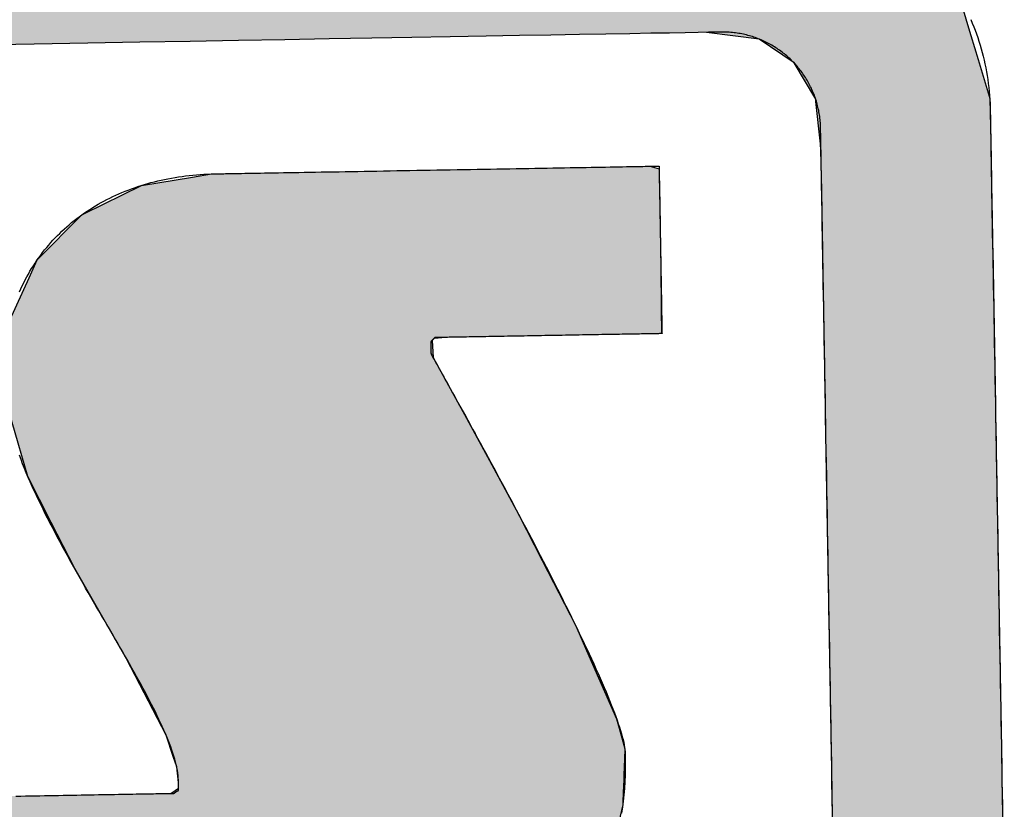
# Model space of a CAD drawing. Extents: x 1067 to 6773, y 5791 to 11816.
# Tile 29 of 56: x 3538 to 3628, y 8194 to 8266. Entities that reach past the tile are written whole.
import ezdxf

# ---------------------------------------------------------------- set-up
doc = ezdxf.new("R2010")
doc.units = 0
doc.layers.get('0').update_dxf_attribs({"linetype": 'CONTINUOUS'})
doc.layers.add('LOGO', color=7, linetype='CONTINUOUS')

# ---------------------------------------------------------------- blocks, each defined once
blk = doc.blocks.new('*U10')
at = {"layer": 'LOGO', "color": 8, "linetype": 'CONTINUOUS'}
for p, q in [((74.315, 29.53), (74.438, 29.093)), ((71.666, 28.992), (70.968, 29.093)), ((74.438, 29.093), (74.466, 28.992)), ((72.121, 28.669), (71.666, 28.992)), ((74.466, 28.992), (74.557, 28.669)), ((72.399, 28.183), (72.121, 28.669)), ((74.557, 28.669), (74.694, 28.183)), ((72.402, 28.152), (72.399, 28.183)), ((72.45, 27.592), (72.402, 28.152)), ((74.694, 28.183), (74.702, 28.152)), ((74.702, 28.152), (74.706, 27.592)), ((72.457, 27.508), (72.45, 27.592)), ((72.457, 26.978), (72.457, 27.508)), ((74.706, 27.592), (74.706, 27.508)), ((74.706, 27.508), (74.706, 26.978)), ((72.457, 26.957), (72.457, 26.978)), ((74.706, 26.978), (74.706, 26.957)), ((72.457, 26.172), (72.457, 26.957)), ((74.706, 26.957), (74.706, 26.172)), ((72.457, 26.139), (72.457, 26.172)), ((72.457, 24.098), (72.457, 26.139)), ((74.706, 26.172), (74.706, 26.139)), ((74.706, 26.139), (74.706, 24.098)), ((72.457, 23.986), (72.457, 24.098)), ((72.457, 21.525), (72.457, 23.986)), ((74.706, 24.098), (74.706, 23.986)), ((74.706, 23.986), (74.706, 21.525)), ((72.457, 19.301), (72.457, 21.525)), ((74.706, 21.525), (74.706, 19.301)), ((72.457, 19.153), (72.457, 19.301)), ((74.706, 19.301), (74.706, 19.153)), ((72.457, 17.358), (72.457, 19.153)), ((74.706, 19.153), (74.706, 17.358))]:
    blk.add_line(p, q, dxfattribs=at)
at = {"layer": 'LOGO', "color": 8, "linetype": 'CONTINUOUS', "extrusion": (0, 0, -1)}
for points in [[(-1.413, 30.582), (-74.315, 29.53), (-0.502, 29.53)], [(-0.502, 29.53), (-74.438, 29.093), (-0.38, 29.093)], [(-0.502, 29.53), (-74.315, 29.53), (-74.438, 29.093)], [(-70.968, 29.093), (-74.466, 28.992), (-71.666, 28.992)], [(-70.968, 29.093), (-74.438, 29.093), (-74.466, 28.992)], [(-71.666, 28.992), (-74.557, 28.669), (-72.121, 28.669)], [(-71.666, 28.992), (-74.466, 28.992), (-74.557, 28.669)], [(-72.121, 28.669), (-74.694, 28.183), (-72.399, 28.183)], [(-72.121, 28.669), (-74.557, 28.669), (-74.694, 28.183)], [(-72.399, 28.183), (-74.702, 28.152), (-72.402, 28.152)], [(-72.399, 28.183), (-74.694, 28.183), (-74.702, 28.152)], [(-72.402, 28.152), (-74.706, 27.592), (-72.45, 27.592)], [(-72.402, 28.152), (-74.702, 28.152), (-74.706, 27.592)], [(-72.45, 27.592), (-74.706, 27.508), (-72.457, 27.508)], [(-72.45, 27.592), (-74.706, 27.592), (-74.706, 27.508)], [(-72.457, 27.508), (-74.706, 26.978), (-72.457, 26.978)], [(-72.457, 27.508), (-74.706, 27.508), (-74.706, 26.978)], [(-72.457, 26.978), (-74.706, 26.957), (-72.457, 26.957)], [(-72.457, 26.978), (-74.706, 26.978), (-74.706, 26.957)], [(-72.457, 26.957), (-74.706, 26.172), (-72.457, 26.172)], [(-72.457, 26.957), (-74.706, 26.957), (-74.706, 26.172)], [(-72.457, 26.172), (-74.706, 26.139), (-72.457, 26.139)], [(-72.457, 26.172), (-74.706, 26.172), (-74.706, 26.139)], [(-72.457, 26.139), (-74.706, 24.098), (-72.457, 24.098)], [(-72.457, 26.139), (-74.706, 26.139), (-74.706, 24.098)], [(-72.457, 24.098), (-74.706, 23.986), (-72.457, 23.986)], [(-72.457, 24.098), (-74.706, 24.098), (-74.706, 23.986)], [(-72.457, 23.986), (-74.706, 21.525), (-72.457, 21.525)], [(-72.457, 23.986), (-74.706, 23.986), (-74.706, 21.525)], [(-72.457, 21.525), (-74.706, 19.301), (-72.457, 19.301)], [(-72.457, 21.525), (-74.706, 21.525), (-74.706, 19.301)], [(-72.457, 19.301), (-74.706, 19.153), (-72.457, 19.153)], [(-72.457, 19.301), (-74.706, 19.301), (-74.706, 19.153)], [(-72.457, 19.153), (-74.706, 17.358), (-72.457, 17.358)], [(-72.457, 19.153), (-74.706, 19.153), (-74.706, 17.358)]]:
    blk.add_solid(points, dxfattribs=at)
blk = doc.blocks.new('*U14')
at = {"layer": 'LOGO', "color": 8, "linetype": 'CONTINUOUS'}
for p, q in [((63.456, 27.197), (64.133, 27.297)), ((64.133, 27.297), (64.387, 27.334)), ((64.387, 27.334), (64.463, 27.335)), ((70.189, 27.335), (70.19, 27.334)), ((70.19, 27.334), (70.311, 27.297)), ((70.311, 27.297), (70.311, 27.197)), ((62.695, 26.839), (63.456, 27.197)), ((70.311, 27.197), (70.311, 26.839)), ((62.06, 26.235), (62.666, 26.825)), ((62.666, 26.825), (62.695, 26.839)), ((70.311, 26.839), (70.311, 26.825)), ((70.311, 26.825), (70.311, 26.235)), ((61.95, 26.002), (62.06, 26.235)), ((70.311, 26.235), (70.311, 26.002)), ((61.684, 25.443), (61.95, 26.002)), ((70.311, 26.002), (70.306, 25.443)), ((61.65, 25.116), (61.684, 25.443)), ((70.306, 25.443), (70.303, 25.116)), ((61.622, 24.852), (61.646, 25.08)), ((61.646, 25.08), (61.649, 25.106)), ((61.649, 25.106), (61.65, 25.116)), ((67.295, 25.106), (67.267, 25.08)), ((67.267, 25.08), (67.276, 24.852)), ((67.502, 25.116), (67.295, 25.106)), ((61.593, 24.568), (61.622, 24.852)), ((67.276, 24.852), (67.427, 24.568)), ((61.584, 24.478), (61.593, 24.568)), ((67.427, 24.568), (67.474, 24.478)), ((61.69, 24.09), (61.584, 24.478)), ((67.474, 24.478), (67.68, 24.09)), ((61.887, 23.37), (61.69, 24.09)), ((67.68, 24.09), (68.054, 23.37)), ((62.185, 22.759), (61.887, 23.37)), ((68.054, 23.37), (68.372, 22.759)), ((62.485, 22.141), (62.185, 22.759)), ((68.372, 22.759), (68.674, 22.141)), ((62.968, 21.268), (62.485, 22.141)), ((68.674, 22.141), (69.102, 21.268)), ((63.151, 20.937), (62.968, 21.268)), ((69.102, 21.268), (69.24, 20.937)), ((63.6, 20.028), (63.151, 20.937)), ((69.24, 20.937), (69.621, 20.028)), ((63.662, 19.902), (63.6, 20.028)), ((69.621, 20.028), (69.653, 19.902)), ((63.746, 19.63), (63.662, 19.902)), ((69.653, 19.902), (69.724, 19.63)), ((63.789, 19.493), (63.746, 19.63)), ((69.724, 19.63), (69.716, 19.493)), ((63.808, 19.285), (63.789, 19.493)), ((69.716, 19.493), (69.705, 19.285)), ((63.809, 19.211), (63.808, 19.285)), ((69.705, 19.285), (69.701, 19.211)), ((63.706, 19.144), (63.809, 19.211)), ((69.701, 19.211), (69.697, 19.144)), ((59.591, 18.938), (59.598, 19.144)), ((69.697, 19.144), (69.686, 18.938)), ((59.591, 18.889), (59.591, 18.938)), ((69.686, 18.938), (69.683, 18.889)), ((59.591, 18.459), (59.591, 18.889)), ((69.683, 18.889), (69.575, 18.459)), ((59.591, 18.184), (59.591, 18.459)), ((69.575, 18.459), (69.506, 18.184)), ((59.591, 17.656), (59.591, 18.184)), ((69.506, 18.184), (69.214, 17.656)), ((59.591, 17.591), (59.591, 17.656)), ((69.214, 17.656), (69.127, 17.591)), ((59.591, 17.112), (59.591, 17.591)), ((69.127, 17.591), (68.488, 17.112)), ((59.591, 17.032), (59.591, 17.112)), ((68.488, 17.112), (68.382, 17.032)), ((59.591, 16.841), (59.591, 17.032)), ((68.382, 17.032), (67.493, 16.841)), ((59.747, 16.82), (59.591, 16.841)), ((65.932, 16.819), (65.745, 16.82)), ((66.073, 16.815), (65.932, 16.819)), ((66.371, 16.807), (66.073, 16.815)), ((67.372, 16.815), (66.371, 16.807)), ((67.39, 16.819), (67.372, 16.815)), ((67.391, 16.82), (67.39, 16.819)), ((67.493, 16.841), (67.391, 16.82))]:
    blk.add_line(p, q, dxfattribs=at)
at = {"layer": 'LOGO', "color": 8, "linetype": 'CONTINUOUS', "extrusion": (0, 0, -1)}
for points in [[(-64.133, 27.297), (-70.311, 27.197), (-63.456, 27.197)], [(-64.387, 27.334), (-70.311, 27.297), (-64.133, 27.297)], [(-64.133, 27.297), (-70.311, 27.297), (-70.311, 27.197)], [(-64.463, 27.335), (-70.19, 27.334), (-64.387, 27.334)], [(-64.387, 27.334), (-70.19, 27.334), (-70.311, 27.297)], [(-64.463, 27.335), (-70.189, 27.335), (-70.19, 27.334)], [(-63.456, 27.197), (-70.311, 26.839), (-62.695, 26.839)], [(-63.456, 27.197), (-70.311, 27.197), (-70.311, 26.839)], [(-62.666, 26.825), (-70.311, 26.235), (-62.06, 26.235)], [(-62.695, 26.839), (-70.311, 26.825), (-62.666, 26.825)], [(-62.666, 26.825), (-70.311, 26.825), (-70.311, 26.235)], [(-62.695, 26.839), (-70.311, 26.839), (-70.311, 26.825)], [(-62.06, 26.235), (-70.311, 26.002), (-61.95, 26.002)], [(-62.06, 26.235), (-70.311, 26.235), (-70.311, 26.002)], [(-61.95, 26.002), (-70.306, 25.443), (-61.684, 25.443)], [(-61.95, 26.002), (-70.311, 26.002), (-70.306, 25.443)], [(-61.684, 25.443), (-70.303, 25.116), (-61.65, 25.116)], [(-61.684, 25.443), (-70.306, 25.443), (-70.303, 25.116)], [(-61.646, 25.08), (-67.276, 24.852), (-61.622, 24.852)], [(-61.649, 25.106), (-67.267, 25.08), (-61.646, 25.08)], [(-61.646, 25.08), (-67.267, 25.08), (-67.276, 24.852)], [(-61.65, 25.116), (-67.295, 25.106), (-61.649, 25.106)], [(-61.649, 25.106), (-67.295, 25.106), (-67.267, 25.08)], [(-61.65, 25.116), (-67.502, 25.116), (-67.295, 25.106)], [(-61.622, 24.852), (-67.427, 24.568), (-61.593, 24.568)], [(-61.622, 24.852), (-67.276, 24.852), (-67.427, 24.568)], [(-61.593, 24.568), (-67.474, 24.478), (-61.584, 24.478)], [(-61.593, 24.568), (-67.427, 24.568), (-67.474, 24.478)], [(-61.584, 24.478), (-67.68, 24.09), (-61.69, 24.09)], [(-61.584, 24.478), (-67.474, 24.478), (-67.68, 24.09)], [(-61.69, 24.09), (-68.054, 23.37), (-61.887, 23.37)], [(-61.69, 24.09), (-67.68, 24.09), (-68.054, 23.37)], [(-61.887, 23.37), (-68.372, 22.759), (-62.185, 22.759)], [(-61.887, 23.37), (-68.054, 23.37), (-68.372, 22.759)], [(-62.185, 22.759), (-68.674, 22.141), (-62.485, 22.141)], [(-62.185, 22.759), (-68.372, 22.759), (-68.674, 22.141)], [(-62.485, 22.141), (-69.102, 21.268), (-62.968, 21.268)], [(-62.485, 22.141), (-68.674, 22.141), (-69.102, 21.268)], [(-62.968, 21.268), (-69.24, 20.937), (-63.151, 20.937)], [(-62.968, 21.268), (-69.102, 21.268), (-69.24, 20.937)], [(-63.151, 20.937), (-69.621, 20.028), (-63.6, 20.028)], [(-63.151, 20.937), (-69.24, 20.937), (-69.621, 20.028)], [(-63.6, 20.028), (-69.653, 19.902), (-63.662, 19.902)], [(-63.6, 20.028), (-69.621, 20.028), (-69.653, 19.902)], [(-63.662, 19.902), (-69.724, 19.63), (-63.746, 19.63)], [(-63.662, 19.902), (-69.653, 19.902), (-69.724, 19.63)], [(-63.746, 19.63), (-69.716, 19.493), (-63.789, 19.493)], [(-63.746, 19.63), (-69.724, 19.63), (-69.716, 19.493)], [(-63.789, 19.493), (-69.705, 19.285), (-63.808, 19.285)], [(-63.789, 19.493), (-69.716, 19.493), (-69.705, 19.285)], [(-63.808, 19.285), (-69.701, 19.211), (-63.809, 19.211)], [(-63.808, 19.285), (-69.705, 19.285), (-69.701, 19.211)], [(-63.809, 19.211), (-69.697, 19.144), (-63.706, 19.144)], [(-63.809, 19.211), (-69.701, 19.211), (-69.697, 19.144)], [(-59.598, 19.144), (-69.686, 18.938), (-59.591, 18.938)], [(-59.598, 19.144), (-69.697, 19.144), (-69.686, 18.938)], [(-59.591, 18.938), (-69.683, 18.889), (-59.591, 18.889)], [(-59.591, 18.938), (-69.686, 18.938), (-69.683, 18.889)], [(-59.591, 18.889), (-69.575, 18.459), (-59.591, 18.459)], [(-59.591, 18.889), (-69.683, 18.889), (-69.575, 18.459)], [(-59.591, 18.459), (-69.506, 18.184), (-59.591, 18.184)], [(-59.591, 18.459), (-69.575, 18.459), (-69.506, 18.184)], [(-59.591, 18.184), (-69.214, 17.656), (-59.591, 17.656)], [(-59.591, 18.184), (-69.506, 18.184), (-69.214, 17.656)], [(-59.591, 17.656), (-69.127, 17.591), (-59.591, 17.591)], [(-59.591, 17.656), (-69.214, 17.656), (-69.127, 17.591)], [(-59.591, 17.591), (-68.488, 17.112), (-59.591, 17.112)], [(-59.591, 17.591), (-69.127, 17.591), (-68.488, 17.112)], [(-59.591, 17.112), (-68.382, 17.032), (-59.591, 17.032)], [(-59.591, 17.112), (-68.488, 17.112), (-68.382, 17.032)], [(-59.591, 17.032), (-67.493, 16.841), (-59.591, 16.841)], [(-59.591, 17.032), (-68.382, 17.032), (-67.493, 16.841)], [(-59.591, 16.841), (-67.391, 16.82), (-59.747, 16.82)], [(-59.591, 16.841), (-67.493, 16.841), (-67.391, 16.82)], [(-65.745, 16.82), (-67.39, 16.819), (-65.932, 16.819)], [(-65.745, 16.82), (-67.391, 16.82), (-67.39, 16.819)], [(-65.932, 16.819), (-67.372, 16.815), (-66.073, 16.815)], [(-65.932, 16.819), (-67.39, 16.819), (-67.372, 16.815)], [(-66.073, 16.815), (-67.372, 16.815), (-66.371, 16.807)]]:
    blk.add_solid(points, dxfattribs=at)
blk = doc.blocks.new('KLAUS')
at = {"layer": 'LOGO'}
for points in [[(74.471, 29.201, 0), (74.489, 29.154, 0), (74.507, 29.106, 0), (74.525, 29.058, 0), (74.541, 29.009, 0), (74.557, 28.961, 0), (74.572, 28.912, 0), (74.586, 28.862, 0), (74.6, 28.813, 0), (74.612, 28.763, 0), (74.624, 28.712, 0), (74.636, 28.662, 0), (74.646, 28.611, 0), (74.656, 28.559, 0), (74.664, 28.508, 0), (74.672, 28.456, 0), (74.68, 28.404, 0), (74.686, 28.352, 0), (74.691, 28.299, 0), (74.696, 28.247, 0), (74.7, 28.194, 0), (74.703, 28.14, 0), (74.705, 28.087, 0), (74.706, 28.033, 0), (74.706, 27.985, 0), (74.706, 27.981, 0), (74.706, 27.97, 0), (74.706, 27.951, 0), (74.706, 27.926, 0), (74.706, 27.895, 0), (74.706, 27.857, 0), (74.706, 27.813, 0), (74.706, 27.762, 0), (74.706, 27.706, 0), (74.706, 27.644, 0), (74.706, 27.576, 0), (74.706, 27.502, 0), (74.706, 27.423, 0), (74.706, 27.339, 0), (74.706, 27.25, 0), (74.706, 27.155, 0), (74.706, 27.056, 0), (74.706, 26.953, 0), (74.706, 26.844, 0), (74.706, 26.731, 0), (74.706, 26.614, 0), (74.706, 26.493, 0), (74.706, 26.368, 0), (74.706, 26.239, 0), (74.706, 26.106, 0), (74.706, 25.97, 0), (74.706, 25.83, 0), (74.706, 25.687, 0), (74.706, 25.541, 0), (74.706, 25.392, 0), (74.706, 25.24, 0), (74.706, 25.085, 0), (74.706, 24.928, 0), (74.706, 24.769, 0), (74.706, 24.607, 0), (74.706, 24.443, 0), (74.706, 24.277, 0), (74.706, 24.11, 0), (74.706, 23.941, 0), (74.706, 23.77, 0), (74.706, 23.598, 0), (74.706, 23.424, 0), (74.706, 23.25, 0), (74.706, 23.074, 0), (74.706, 22.898, 0), (74.706, 22.721, 0), (74.706, 22.543, 0), (74.706, 22.365, 0), (74.706, 22.187, 0), (74.706, 22.009, 0), (74.706, 21.831, 0), (74.706, 21.653, 0), (74.706, 21.476, 0), (74.706, 21.298, 0), (74.706, 21.122, 0), (74.706, 20.946, 0), (74.706, 20.771, 0), (74.706, 20.598, 0), (74.706, 20.425, 0), (74.706, 20.254, 0), (74.706, 20.084, 0), (74.706, 19.916, 0), (74.706, 19.75, 0), (74.706, 19.586, 0), (74.706, 19.424, 0), (74.706, 19.264, 0), (74.706, 19.106, 0), (74.706, 18.951, 0), (74.706, 18.799, 0), (74.706, 18.649, 0)], [(72.457, 18.773, 0), (72.457, 18.925, 0), (72.457, 19.08, 0), (72.457, 19.237, 0), (72.457, 19.396, 0), (72.457, 19.558, 0), (72.457, 19.721, 0), (72.457, 19.886, 0), (72.457, 20.053, 0), (72.457, 20.222, 0), (72.457, 20.392, 0), (72.457, 20.563, 0), (72.457, 20.735, 0), (72.457, 20.909, 0), (72.457, 21.083, 0), (72.457, 21.258, 0), (72.457, 21.433, 0), (72.457, 21.609, 0), (72.457, 21.785, 0), (72.457, 21.962, 0), (72.457, 22.138, 0), (72.457, 22.314, 0), (72.457, 22.49, 0), (72.457, 22.666, 0), (72.457, 22.84, 0), (72.457, 23.015, 0), (72.457, 23.188, 0), (72.457, 23.36, 0), (72.457, 23.531, 0), (72.457, 23.701, 0), (72.457, 23.869, 0), (72.457, 24.036, 0), (72.457, 24.201, 0), (72.457, 24.365, 0), (72.457, 24.526, 0), (72.457, 24.685, 0), (72.457, 24.842, 0), (72.457, 24.996, 0), (72.457, 25.148, 0), (72.457, 25.297, 0), (72.457, 25.443, 0), (72.457, 25.586, 0), (72.457, 25.726, 0), (72.457, 25.863, 0), (72.457, 25.996, 0), (72.457, 26.126, 0), (72.457, 26.252, 0), (72.457, 26.374, 0), (72.457, 26.492, 0), (72.457, 26.607, 0), (72.457, 26.716, 0), (72.457, 26.822, 0), (72.457, 26.922, 0), (72.457, 27.018, 0), (72.457, 27.11, 0), (72.457, 27.196, 0), (72.457, 27.277, 0), (72.457, 27.352, 0), (72.457, 27.423, 0), (72.457, 27.487, 0), (72.457, 27.546, 0), (72.457, 27.6, 0), (72.457, 27.647, 0), (72.457, 27.688, 0), (72.457, 27.723, 0), (72.457, 27.751, 0), (72.457, 27.773, 0), (72.457, 27.788, 0), (72.457, 27.796, 0), (72.457, 27.805, 0), (72.457, 27.826, 0), (72.457, 27.848, 0), (72.456, 27.869, 0), (72.454, 27.89, 0), (72.453, 27.911, 0), (72.451, 27.932, 0), (72.448, 27.953, 0), (72.445, 27.974, 0), (72.442, 27.995, 0), (72.439, 28.016, 0), (72.436, 28.036, 0), (72.431, 28.057, 0), (72.427, 28.077, 0), (72.423, 28.097, 0), (72.418, 28.117, 0), (72.412, 28.137, 0), (72.407, 28.157, 0), (72.401, 28.177, 0), (72.395, 28.196, 0), (72.388, 28.216, 0), (72.382, 28.235, 0), (72.375, 28.254, 0), (72.367, 28.273, 0), (72.36, 28.292, 0), (72.352, 28.311, 0), (72.344, 28.329, 0), (72.335, 28.348, 0), (72.326, 28.366, 0), (72.317, 28.384, 0), (72.308, 28.402, 0), (72.299, 28.42, 0), (72.289, 28.437, 0), (72.279, 28.455, 0), (72.268, 28.472, 0), (72.258, 28.489, 0), (72.247, 28.506, 0), (72.236, 28.523, 0), (72.224, 28.539, 0), (72.213, 28.556, 0), (72.201, 28.572, 0), (72.189, 28.588, 0), (72.176, 28.604, 0), (72.164, 28.619, 0), (72.151, 28.634, 0), (72.138, 28.65, 0), (72.125, 28.665, 0), (72.111, 28.679, 0), (72.097, 28.694, 0), (72.083, 28.708, 0), (72.069, 28.722, 0), (72.055, 28.736, 0), (72.04, 28.75, 0), (72.025, 28.764, 0), (72.01, 28.777, 0), (71.995, 28.79, 0), (71.98, 28.802, 0), (71.964, 28.815, 0), (71.948, 28.827, 0), (71.932, 28.839, 0), (71.916, 28.851, 0), (71.9, 28.863, 0), (71.883, 28.874, 0), (71.866, 28.885, 0), (71.849, 28.896, 0), (71.832, 28.907, 0), (71.815, 28.917, 0), (71.797, 28.927, 0), (71.78, 28.937, 0), (71.762, 28.946, 0), (71.744, 28.955, 0), (71.726, 28.964, 0), (71.708, 28.973, 0), (71.689, 28.981, 0), (71.671, 28.99, 0), (71.652, 28.997, 0), (71.633, 29.005, 0), (71.614, 29.012, 0), (71.595, 29.019, 0), (71.575, 29.026, 0), (71.556, 29.032, 0), (71.536, 29.038, 0), (71.517, 29.044, 0), (71.497, 29.05, 0), (71.477, 29.055, 0), (71.457, 29.06, 0), (71.436, 29.064, 0), (71.416, 29.068, 0), (71.396, 29.072, 0), (71.375, 29.076, 0), (71.354, 29.079, 0), (71.334, 29.082, 0), (71.313, 29.085, 0), (71.292, 29.087, 0), (71.271, 29.089, 0), (71.249, 29.09, 0), (71.228, 29.092, 0), (71.207, 29.093, 0), (71.185, 29.093, 0), (71.164, 29.093, 0), (71.145, 29.093, 0), (71.089, 29.093, 0), (70.994, 29.093, 0), (70.859, 29.093, 0), (70.688, 29.093, 0), (70.479, 29.093, 0), (70.234, 29.093, 0), (69.953, 29.093, 0), (69.638, 29.093, 0), (69.29, 29.093, 0), (68.909, 29.093, 0), (68.495, 29.093, 0), (68.051, 29.093, 0), (67.576, 29.093, 0), (67.071, 29.093, 0), (66.538, 29.093, 0), (65.977, 29.093, 0), (65.389, 29.093, 0), (64.775, 29.093, 0), (64.135, 29.093, 0), (63.47, 29.093, 0), (62.782, 29.093, 0), (62.071, 29.093, 0), (61.338, 29.093, 0)], [(64.463, 27.334, 0), (64.465, 27.334, 0), (64.471, 27.334, 0), (64.479, 27.334, 0), (64.492, 27.334, 0), (64.507, 27.334, 0), (64.526, 27.334, 0), (64.548, 27.334, 0), (64.573, 27.334, 0), (64.601, 27.334, 0), (64.632, 27.334, 0), (64.666, 27.334, 0), (64.703, 27.334, 0), (64.743, 27.334, 0), (64.785, 27.334, 0), (64.83, 27.334, 0), (64.877, 27.334, 0), (64.927, 27.334, 0), (64.979, 27.334, 0), (65.034, 27.334, 0), (65.09, 27.334, 0), (65.149, 27.334, 0), (65.21, 27.334, 0), (65.273, 27.334, 0), (65.338, 27.334, 0), (65.404, 27.334, 0), (65.473, 27.334, 0), (65.543, 27.334, 0), (65.615, 27.334, 0), (65.688, 27.334, 0), (65.763, 27.334, 0), (65.839, 27.334, 0), (65.917, 27.334, 0), (65.996, 27.334, 0), (66.076, 27.334, 0), (66.157, 27.334, 0), (66.239, 27.334, 0), (66.323, 27.334, 0), (66.407, 27.334, 0), (66.492, 27.334, 0), (66.577, 27.334, 0), (66.664, 27.334, 0), (66.751, 27.334, 0), (66.838, 27.334, 0), (66.926, 27.334, 0), (67.014, 27.334, 0), (67.103, 27.334, 0), (67.192, 27.334, 0), (67.281, 27.334, 0), (67.37, 27.334, 0), (67.459, 27.334, 0), (67.548, 27.334, 0), (67.637, 27.334, 0), (67.726, 27.334, 0), (67.815, 27.334, 0), (67.903, 27.334, 0), (67.99, 27.334, 0), (68.078, 27.334, 0), (68.164, 27.334, 0), (68.25, 27.334, 0), (68.335, 27.334, 0), (68.42, 27.334, 0), (68.503, 27.334, 0), (68.586, 27.334, 0), (68.668, 27.334, 0), (68.748, 27.334, 0), (68.828, 27.334, 0), (68.906, 27.334, 0), (68.982, 27.334, 0), (69.058, 27.334, 0), (69.132, 27.334, 0), (69.204, 27.334, 0), (69.275, 27.334, 0), (69.344, 27.334, 0), (69.412, 27.334, 0), (69.477, 27.334, 0), (69.541, 27.334, 0), (69.602, 27.334, 0), (69.662, 27.334, 0), (69.72, 27.334, 0), (69.775, 27.334, 0), (69.828, 27.334, 0), (69.879, 27.334, 0), (69.927, 27.334, 0), (69.973, 27.334, 0), (70.016, 27.334, 0), (70.056, 27.334, 0), (70.094, 27.334, 0), (70.129, 27.334, 0), (70.162, 27.334, 0), (70.191, 27.334, 0), (70.217, 27.334, 0), (70.24, 27.334, 0), (70.26, 27.334, 0), (70.277, 27.334, 0), (70.291, 27.334, 0), (70.301, 27.334, 0), (70.308, 27.334, 0), (70.311, 27.334, 0), (70.311, 27.319, 0), (70.311, 27.295, 0), (70.311, 27.27, 0), (70.311, 27.246, 0), (70.311, 27.222, 0), (70.311, 27.198, 0), (70.311, 27.175, 0), (70.311, 27.151, 0), (70.311, 27.128, 0), (70.311, 27.105, 0), (70.311, 27.082, 0), (70.311, 27.059, 0), (70.311, 27.036, 0), (70.311, 27.013, 0), (70.311, 26.991, 0), (70.311, 26.968, 0), (70.311, 26.946, 0), (70.311, 26.924, 0), (70.311, 26.902, 0), (70.311, 26.88, 0), (70.311, 26.858, 0), (70.311, 26.837, 0), (70.311, 26.815, 0), (70.311, 26.794, 0), (70.311, 26.772, 0), (70.311, 26.751, 0), (70.311, 26.73, 0), (70.311, 26.709, 0), (70.311, 26.687, 0), (70.311, 26.666, 0), (70.311, 26.645, 0), (70.311, 26.624, 0), (70.311, 26.604, 0), (70.311, 26.583, 0), (70.311, 26.562, 0), (70.311, 26.541, 0), (70.311, 26.52, 0), (70.311, 26.5, 0), (70.311, 26.479, 0), (70.311, 26.458, 0), (70.311, 26.438, 0), (70.311, 26.417, 0), (70.311, 26.396, 0), (70.311, 26.376, 0), (70.311, 26.355, 0), (70.311, 26.335, 0), (70.311, 26.314, 0), (70.311, 26.293, 0), (70.311, 26.273, 0), (70.311, 26.252, 0), (70.311, 26.231, 0), (70.311, 26.21, 0), (70.311, 26.189, 0), (70.311, 26.169, 0), (70.311, 26.148, 0), (70.311, 26.127, 0), (70.311, 26.106, 0), (70.311, 26.085, 0), (70.311, 26.064, 0), (70.311, 26.042, 0), (70.311, 26.021, 0), (70.311, 26, 0), (70.311, 25.978, 0), (70.311, 25.956, 0), (70.311, 25.935, 0), (70.311, 25.913, 0), (70.311, 25.891, 0), (70.311, 25.869, 0), (70.311, 25.847, 0), (70.311, 25.825, 0), (70.311, 25.803, 0), (70.311, 25.78, 0), (70.311, 25.758, 0), (70.311, 25.735, 0), (70.311, 25.712, 0), (70.311, 25.689, 0), (70.311, 25.666, 0), (70.311, 25.642, 0), (70.311, 25.619, 0), (70.311, 25.595, 0), (70.311, 25.572, 0), (70.311, 25.548, 0), (70.311, 25.523, 0), (70.311, 25.499, 0), (70.311, 25.475, 0), (70.311, 25.45, 0), (70.311, 25.425, 0), (70.311, 25.4, 0), (70.311, 25.375, 0), (70.311, 25.349, 0), (70.311, 25.323, 0), (70.311, 25.297, 0), (70.311, 25.271, 0), (70.311, 25.245, 0), (70.311, 25.218, 0), (70.311, 25.192, 0), (70.311, 25.164, 0), (70.311, 25.137, 0), (70.311, 25.116, 0), (70.31, 25.116, 0), (70.307, 25.116, 0), (70.302, 25.116, 0), (70.295, 25.116, 0), (70.287, 25.116, 0), (70.276, 25.116, 0), (70.265, 25.116, 0), (70.251, 25.116, 0), (70.237, 25.116, 0), (70.22, 25.116, 0), (70.203, 25.116, 0), (70.183, 25.116, 0), (70.163, 25.116, 0), (70.141, 25.116, 0), (70.117, 25.116, 0), (70.093, 25.116, 0), (70.067, 25.116, 0), (70.04, 25.116, 0), (70.011, 25.116, 0), (69.982, 25.116, 0), (69.951, 25.116, 0), (69.92, 25.116, 0), (69.887, 25.116, 0), (69.854, 25.116, 0), (69.819, 25.116, 0), (69.784, 25.116, 0), (69.748, 25.116, 0), (69.71, 25.116, 0), (69.673, 25.116, 0), (69.634, 25.116, 0), (69.594, 25.116, 0), (69.555, 25.116, 0), (69.514, 25.116, 0), (69.472, 25.116, 0), (69.431, 25.116, 0), (69.388, 25.116, 0), (69.345, 25.116, 0), (69.302, 25.116, 0), (69.258, 25.116, 0), (69.214, 25.116, 0), (69.169, 25.116, 0), (69.125, 25.116, 0), (69.08, 25.116, 0), (69.034, 25.116, 0), (68.989, 25.116, 0), (68.943, 25.116, 0), (68.898, 25.116, 0), (68.852, 25.116, 0), (68.806, 25.116, 0), (68.76, 25.116, 0), (68.714, 25.116, 0), (68.669, 25.116, 0), (68.623, 25.116, 0), (68.578, 25.116, 0), (68.532, 25.116, 0), (68.487, 25.116, 0), (68.442, 25.116, 0), (68.398, 25.116, 0), (68.354, 25.116, 0), (68.31, 25.116, 0), (68.267, 25.116, 0), (68.224, 25.116, 0), (68.182, 25.116, 0), (68.14, 25.116, 0), (68.099, 25.116, 0), (68.058, 25.116, 0), (68.018, 25.116, 0), (67.978, 25.116, 0), (67.94, 25.116, 0), (67.902, 25.116, 0), (67.865, 25.116, 0), (67.829, 25.116, 0), (67.793, 25.116, 0), (67.759, 25.116, 0), (67.725, 25.116, 0), (67.693, 25.116, 0), (67.662, 25.116, 0), (67.631, 25.116, 0), (67.602, 25.116, 0), (67.574, 25.116, 0), (67.547, 25.116, 0), (67.521, 25.116, 0), (67.496, 25.116, 0), (67.473, 25.116, 0), (67.451, 25.116, 0), (67.431, 25.116, 0), (67.411, 25.116, 0), (67.394, 25.116, 0), (67.377, 25.116, 0), (67.363, 25.116, 0), (67.35, 25.116, 0), (67.338, 25.116, 0), (67.328, 25.116, 0), (67.32, 25.116, 0), (67.313, 25.116, 0), (67.308, 25.116, 0), (67.305, 25.116, 0), (67.304, 25.116, 0), (67.302, 25.114, 0), (67.3, 25.112, 0), (67.299, 25.11, 0), (67.297, 25.108, 0), (67.295, 25.106, 0), (67.293, 25.104, 0), (67.291, 25.102, 0), (67.29, 25.101, 0), (67.288, 25.099, 0), (67.286, 25.097, 0), (67.285, 25.096, 0), (67.283, 25.094, 0), (67.282, 25.093, 0), (67.28, 25.092, 0), (67.279, 25.09, 0), (67.277, 25.089, 0), (67.276, 25.088, 0), (67.275, 25.087, 0), (67.273, 25.086, 0), (67.272, 25.085, 0), (67.271, 25.084, 0), (67.27, 25.083, 0), (67.269, 25.082, 0), (67.268, 25.081, 0), (67.267, 25.08, 0), (67.266, 25.079, 0), (67.265, 25.078, 0), (67.264, 25.078, 0), (67.263, 25.077, 0), (67.262, 25.076, 0), (67.261, 25.075, 0), (67.26, 25.074, 0), (67.26, 25.074, 0), (67.259, 25.073, 0), (67.258, 25.072, 0), (67.258, 25.071, 0), (67.257, 25.071, 0), (67.256, 25.07, 0), (67.256, 25.069, 0), (67.255, 25.068, 0), (67.255, 25.067, 0), (67.254, 25.067, 0), (67.254, 25.066, 0), (67.253, 25.065, 0), (67.253, 25.064, 0), (67.252, 25.063, 0), (67.252, 25.062, 0), (67.251, 25.061, 0), (67.251, 25.06, 0), (67.251, 25.059, 0), (67.251, 25.058, 0), (67.25, 25.057, 0), (67.25, 25.056, 0), (67.25, 25.054, 0), (67.249, 25.053, 0), (67.249, 25.052, 0), (67.249, 25.05, 0), (67.249, 25.049, 0), (67.249, 25.047, 0), (67.249, 25.046, 0), (67.248, 25.044, 0), (67.248, 25.042, 0), (67.248, 25.041, 0), (67.248, 25.039, 0), (67.248, 25.037, 0), (67.248, 25.035, 0), (67.248, 25.032, 0), (67.248, 25.03, 0), (67.248, 25.028, 0), (67.248, 25.026, 0), (67.248, 25.023, 0), (67.248, 25.02, 0), (67.248, 25.018, 0), (67.248, 25.015, 0), (67.248, 25.012, 0), (67.248, 25.009, 0), (67.248, 25.006, 0), (67.248, 25.003, 0), (67.248, 25, 0), (67.248, 24.996, 0), (67.248, 24.993, 0), (67.248, 24.989, 0), (67.248, 24.985, 0), (67.248, 24.981, 0), (67.248, 24.977, 0), (67.248, 24.973, 0), (67.248, 24.968, 0), (67.248, 24.964, 0), (67.248, 24.959, 0), (67.248, 24.955, 0), (67.248, 24.95, 0), (67.248, 24.945, 0), (67.248, 24.939, 0), (67.248, 24.934, 0), (67.248, 24.929, 0), (67.248, 24.923, 0), (67.248, 24.917, 0), (67.249, 24.911, 0), (67.249, 24.907, 0), (67.25, 24.904, 0), (67.253, 24.897, 0), (67.257, 24.888, 0), (67.263, 24.877, 0), (67.27, 24.863, 0), (67.279, 24.846, 0), (67.289, 24.827, 0), (67.3, 24.806, 0), (67.313, 24.782, 0), (67.327, 24.756, 0), (67.342, 24.728, 0), (67.358, 24.698, 0), (67.375, 24.665, 0), (67.393, 24.631, 0), (67.413, 24.594, 0), (67.433, 24.555, 0), (67.455, 24.515, 0), (67.478, 24.472, 0), (67.501, 24.428, 0), (67.525, 24.382, 0), (67.551, 24.334, 0), (67.577, 24.285, 0), (67.604, 24.234, 0), (67.632, 24.182, 0), (67.661, 24.128, 0), (67.69, 24.072, 0), (67.72, 24.015, 0), (67.751, 23.957, 0), (67.782, 23.897, 0), (67.814, 23.836, 0), (67.847, 23.774, 0), (67.88, 23.711, 0), (67.914, 23.647, 0), (67.948, 23.581, 0), (67.983, 23.515, 0), (68.018, 23.448, 0), (68.053, 23.379, 0), (68.089, 23.31, 0), (68.125, 23.24, 0), (68.162, 23.17, 0), (68.198, 23.099, 0), (68.235, 23.026, 0), (68.272, 22.954, 0), (68.31, 22.881, 0), (68.347, 22.807, 0), (68.385, 22.733, 0), (68.423, 22.659, 0), (68.46, 22.584, 0), (68.498, 22.509, 0), (68.536, 22.434, 0), (68.574, 22.359, 0), (68.611, 22.283, 0), (68.649, 22.208, 0), (68.686, 22.132, 0), (68.724, 22.057, 0), (68.761, 21.981, 0), (68.798, 21.906, 0), (68.834, 21.831, 0), (68.871, 21.756, 0), (68.906, 21.681, 0), (68.942, 21.607, 0), (68.977, 21.533, 0), (69.012, 21.459, 0), (69.047, 21.386, 0), (69.081, 21.314, 0), (69.114, 21.242, 0), (69.147, 21.171, 0), (69.179, 21.1, 0), (69.211, 21.031, 0), (69.242, 20.962, 0), (69.272, 20.894, 0), (69.302, 20.826, 0), (69.331, 20.76, 0), (69.359, 20.695, 0), (69.386, 20.631, 0), (69.413, 20.568, 0), (69.439, 20.506, 0), (69.464, 20.445, 0), (69.488, 20.386, 0), (69.511, 20.328, 0), (69.533, 20.271, 0), (69.554, 20.215, 0), (69.574, 20.162, 0), (69.593, 20.109, 0), (69.611, 20.058, 0), (69.627, 20.009, 0), (69.643, 19.962, 0), (69.657, 19.916, 0), (69.67, 19.872, 0), (69.682, 19.83, 0), (69.692, 19.79, 0), (69.702, 19.751, 0), (69.71, 19.715, 0), (69.716, 19.681, 0), (69.721, 19.648, 0), (69.725, 19.618, 0), (69.727, 19.59, 0), (69.728, 19.559, 0), (69.727, 19.464, 0), (69.724, 19.371, 0), (69.72, 19.28, 0), (69.715, 19.192, 0), (69.708, 19.105, 0), (69.7, 19.02, 0), (69.69, 18.938, 0), (69.679, 18.858, 0), (69.666, 18.779, 0)], [(61.655, 19.144, 0), (61.718, 19.144, 0), (61.782, 19.144, 0), (61.845, 19.144, 0), (61.908, 19.144, 0), (61.971, 19.144, 0), (62.034, 19.144, 0), (62.096, 19.144, 0), (62.158, 19.144, 0), (62.22, 19.144, 0), (62.281, 19.144, 0), (62.342, 19.144, 0), (62.402, 19.144, 0), (62.462, 19.144, 0), (62.52, 19.144, 0), (62.578, 19.144, 0), (62.636, 19.144, 0), (62.692, 19.144, 0), (62.748, 19.144, 0), (62.803, 19.144, 0), (62.856, 19.144, 0), (62.909, 19.144, 0), (62.961, 19.144, 0), (63.011, 19.144, 0), (63.061, 19.144, 0), (63.109, 19.144, 0), (63.155, 19.144, 0), (63.201, 19.144, 0), (63.245, 19.144, 0), (63.287, 19.144, 0), (63.328, 19.144, 0), (63.368, 19.144, 0), (63.406, 19.144, 0), (63.442, 19.144, 0), (63.476, 19.144, 0), (63.509, 19.144, 0), (63.54, 19.144, 0), (63.569, 19.144, 0), (63.596, 19.144, 0), (63.621, 19.144, 0), (63.644, 19.144, 0), (63.665, 19.144, 0), (63.684, 19.144, 0), (63.701, 19.144, 0), (63.715, 19.144, 0), (63.727, 19.144, 0), (63.737, 19.144, 0), (63.745, 19.144, 0), (63.75, 19.144, 0), (63.752, 19.144, 0), (63.754, 19.145, 0), (63.755, 19.148, 0), (63.757, 19.15, 0), (63.759, 19.151, 0), (63.761, 19.153, 0), (63.763, 19.155, 0), (63.765, 19.157, 0), (63.767, 19.158, 0), (63.768, 19.16, 0), (63.77, 19.161, 0), (63.772, 19.162, 0), (63.773, 19.164, 0), (63.775, 19.165, 0), (63.776, 19.166, 0), (63.777, 19.167, 0), (63.779, 19.168, 0), (63.78, 19.169, 0), (63.781, 19.169, 0), (63.783, 19.17, 0), (63.784, 19.171, 0), (63.785, 19.171, 0), (63.786, 19.172, 0), (63.787, 19.172, 0), (63.788, 19.173, 0), (63.789, 19.173, 0), (63.791, 19.174, 0), (63.791, 19.174, 0), (63.792, 19.174, 0), (63.793, 19.175, 0), (63.794, 19.175, 0), (63.795, 19.175, 0), (63.796, 19.176, 0), (63.797, 19.176, 0), (63.797, 19.176, 0), (63.798, 19.176, 0), (63.799, 19.176, 0), (63.8, 19.177, 0), (63.8, 19.177, 0), (63.801, 19.177, 0), (63.801, 19.177, 0), (63.802, 19.177, 0), (63.802, 19.178, 0), (63.803, 19.178, 0), (63.803, 19.178, 0), (63.804, 19.178, 0), (63.804, 19.179, 0), (63.805, 19.179, 0), (63.805, 19.179, 0), (63.805, 19.18, 0), (63.806, 19.18, 0), (63.806, 19.181, 0), (63.806, 19.181, 0), (63.807, 19.182, 0), (63.807, 19.182, 0), (63.807, 19.183, 0), (63.807, 19.184, 0), (63.807, 19.185, 0), (63.808, 19.186, 0), (63.808, 19.186, 0), (63.808, 19.187, 0), (63.808, 19.188, 0), (63.808, 19.19, 0), (63.808, 19.191, 0), (63.809, 19.192, 0), (63.809, 19.193, 0), (63.809, 19.195, 0), (63.809, 19.197, 0), (63.809, 19.198, 0), (63.809, 19.2, 0), (63.809, 19.202, 0), (63.809, 19.204, 0), (63.809, 19.206, 0), (63.809, 19.208, 0), (63.809, 19.21, 0), (63.809, 19.213, 0), (63.809, 19.215, 0), (63.809, 19.218, 0), (63.809, 19.221, 0), (63.809, 19.223, 0), (63.809, 19.226, 0), (63.809, 19.23, 0), (63.809, 19.233, 0), (63.809, 19.236, 0), (63.809, 19.24, 0), (63.809, 19.244, 0), (63.809, 19.247, 0), (63.809, 19.251, 0), (63.809, 19.256, 0), (63.808, 19.26, 0), (63.808, 19.265, 0), (63.808, 19.269, 0), (63.808, 19.274, 0), (63.808, 19.279, 0), (63.808, 19.284, 0), (63.808, 19.29, 0), (63.808, 19.295, 0), (63.808, 19.301, 0), (63.808, 19.307, 0), (63.808, 19.317, 0), (63.807, 19.348, 0), (63.805, 19.381, 0), (63.801, 19.415, 0), (63.797, 19.449, 0), (63.791, 19.485, 0), (63.783, 19.521, 0), (63.775, 19.559, 0), (63.765, 19.598, 0), (63.754, 19.637, 0), (63.742, 19.677, 0), (63.729, 19.718, 0), (63.715, 19.761, 0), (63.699, 19.803, 0), (63.683, 19.847, 0), (63.666, 19.892, 0), (63.648, 19.937, 0), (63.628, 19.983, 0), (63.608, 20.03, 0), (63.587, 20.078, 0), (63.566, 20.126, 0), (63.543, 20.175, 0), (63.52, 20.225, 0), (63.496, 20.275, 0), (63.471, 20.326, 0), (63.445, 20.378, 0), (63.419, 20.43, 0), (63.392, 20.483, 0), (63.365, 20.537, 0), (63.337, 20.591, 0), (63.308, 20.645, 0), (63.279, 20.7, 0), (63.249, 20.756, 0), (63.219, 20.812, 0), (63.188, 20.868, 0), (63.157, 20.925, 0), (63.126, 20.983, 0), (63.094, 21.04, 0), (63.062, 21.099, 0), (63.029, 21.157, 0), (62.997, 21.216, 0), (62.964, 21.275, 0), (62.93, 21.335, 0), (62.897, 21.395, 0), (62.863, 21.455, 0), (62.83, 21.515, 0), (62.796, 21.576, 0), (62.762, 21.637, 0), (62.728, 21.698, 0), (62.694, 21.759, 0), (62.66, 21.821, 0), (62.626, 21.882, 0), (62.592, 21.944, 0), (62.558, 22.006, 0), (62.525, 22.068, 0), (62.491, 22.13, 0), (62.457, 22.192, 0), (62.424, 22.254, 0), (62.391, 22.316, 0), (62.358, 22.378, 0), (62.326, 22.441, 0), (62.294, 22.503, 0), (62.262, 22.565, 0), (62.23, 22.627, 0), (62.199, 22.689, 0), (62.169, 22.751, 0), (62.139, 22.813, 0), (62.109, 22.874, 0), (62.08, 22.936, 0), (62.051, 22.997, 0), (62.023, 23.058, 0), (61.995, 23.119, 0), (61.968, 23.18, 0), (61.942, 23.24, 0), (61.916, 23.3, 0), (61.892, 23.36, 0), (61.867, 23.42, 0), (61.844, 23.479, 0), (61.821, 23.538, 0), (61.8, 23.596, 0), (61.779, 23.655, 0)], [(61.82, 25.818, 0), (61.838, 25.858, 0), (61.857, 25.898, 0), (61.877, 25.936, 0), (61.898, 25.975, 0), (61.919, 26.013, 0), (61.94, 26.05, 0), (61.962, 26.087, 0), (61.985, 26.124, 0), (62.009, 26.16, 0), (62.033, 26.195, 0), (62.057, 26.231, 0), (62.082, 26.265, 0), (62.108, 26.299, 0), (62.134, 26.333, 0), (62.161, 26.366, 0), (62.189, 26.398, 0), (62.217, 26.43, 0), (62.245, 26.462, 0), (62.274, 26.492, 0), (62.304, 26.523, 0), (62.334, 26.553, 0), (62.364, 26.582, 0), (62.395, 26.611, 0), (62.427, 26.639, 0), (62.459, 26.667, 0), (62.492, 26.694, 0), (62.525, 26.721, 0), (62.558, 26.747, 0), (62.593, 26.773, 0), (62.627, 26.798, 0), (62.662, 26.822, 0), (62.697, 26.846, 0), (62.733, 26.87, 0), (62.77, 26.893, 0), (62.807, 26.915, 0), (62.844, 26.937, 0), (62.882, 26.958, 0), (62.92, 26.979, 0), (62.958, 26.999, 0), (62.997, 27.018, 0), (63.037, 27.037, 0), (63.077, 27.056, 0), (63.117, 27.074, 0), (63.157, 27.091, 0), (63.198, 27.108, 0), (63.24, 27.124, 0), (63.282, 27.139, 0), (63.324, 27.154, 0), (63.366, 27.169, 0), (63.409, 27.183, 0), (63.452, 27.196, 0), (63.496, 27.208, 0), (63.54, 27.221, 0), (63.584, 27.232, 0), (63.629, 27.243, 0), (63.673, 27.253, 0), (63.719, 27.263, 0), (63.764, 27.272, 0), (63.81, 27.28, 0), (63.856, 27.288, 0), (63.903, 27.295, 0), (63.95, 27.302, 0), (63.997, 27.308, 0), (64.044, 27.314, 0), (64.092, 27.318, 0), (64.14, 27.323, 0), (64.188, 27.326, 0), (64.237, 27.329, 0), (64.285, 27.331, 0), (64.334, 27.333, 0), (64.383, 27.334, 0), (64.433, 27.334, 0), (64.463, 27.334, 0), (64.463, 27.334, 0), (64.463, 27.334, 0), (64.463, 27.334, 0), (64.463, 27.334, 0), (64.463, 27.334, 0), (64.463, 27.334, 0), (64.463, 27.334, 0), (64.463, 27.334, 0), (64.463, 27.334, 0), (64.463, 27.334, 0), (64.463, 27.334, 0), (64.463, 27.334, 0), (64.463, 27.334, 0), (64.463, 27.334, 0), (64.463, 27.334, 0), (64.463, 27.334, 0), (64.463, 27.334, 0), (64.463, 27.334, 0), (64.463, 27.334, 0), (64.463, 27.334, 0), (64.463, 27.334, 0), (64.463, 27.334, 0), (64.463, 27.334, 0), (64.463, 27.334, 0), (64.463, 27.334, 0), (64.463, 27.334, 0), (64.463, 27.334, 0), (64.463, 27.334, 0), (64.463, 27.334, 0), (64.463, 27.334, 0), (64.463, 27.334, 0), (64.463, 27.334, 0), (64.463, 27.334, 0), (64.463, 27.334, 0), (64.463, 27.334, 0), (64.463, 27.334, 0), (64.463, 27.334, 0), (64.463, 27.334, 0), (64.463, 27.334, 0), (64.463, 27.334, 0), (64.463, 27.334, 0), (64.463, 27.334, 0), (64.463, 27.334, 0), (64.463, 27.334, 0), (64.463, 27.334, 0), (64.463, 27.334, 0), (64.463, 27.334, 0), (64.463, 27.334, 0), (64.463, 27.334, 0), (64.463, 27.334, 0), (64.463, 27.334, 0), (64.463, 27.334, 0), (64.463, 27.334, 0), (64.463, 27.334, 0), (64.463, 27.334, 0), (64.463, 27.334, 0), (64.463, 27.334, 0), (64.463, 27.334, 0), (64.463, 27.334, 0), (64.463, 27.334, 0), (64.463, 27.334, 0), (64.463, 27.334, 0), (64.463, 27.334, 0), (64.463, 27.334, 0), (64.463, 27.334, 0), (64.463, 27.334, 0), (64.463, 27.334, 0), (64.463, 27.334, 0), (64.463, 27.334, 0), (64.463, 27.334, 0), (64.463, 27.334, 0), (64.463, 27.334, 0), (64.463, 27.334, 0), (64.463, 27.334, 0), (64.463, 27.334, 0), (64.463, 27.334, 0), (64.463, 27.334, 0), (64.463, 27.334, 0), (64.463, 27.334, 0), (64.463, 27.334, 0), (64.463, 27.334, 0), (64.463, 27.334, 0), (64.463, 27.334, 0), (64.463, 27.334, 0), (64.463, 27.334, 0), (64.463, 27.334, 0), (64.463, 27.334, 0), (64.463, 27.334, 0), (64.463, 27.334, 0), (64.463, 27.334, 0), (64.463, 27.334, 0), (64.463, 27.334, 0), (64.463, 27.334, 0), (64.463, 27.334, 0), (64.463, 27.334, 0), (64.463, 27.334, 0), (64.463, 27.334, 0), (64.463, 27.334, 0)]]:
    blk.add_polyline3d(points, dxfattribs=at)
at = {"layer": 'LOGO', "color": 8, "linetype": 'CONTINUOUS'}
for name in ['*U10', '*U14']:
    blk.add_blockref(name, (0, 0), dxfattribs=at)

msp = doc.modelspace()

# ---------------------------------------------------------------- block references
at = {"xscale": 6.929133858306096, "yscale": 6.929133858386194, "zscale": 6.929133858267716, "rotation": 0.9999999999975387}
msp.add_blockref('KLAUS', (3112.982, 8054.907), dxfattribs=at)

doc.saveas('drawing.dxf')
